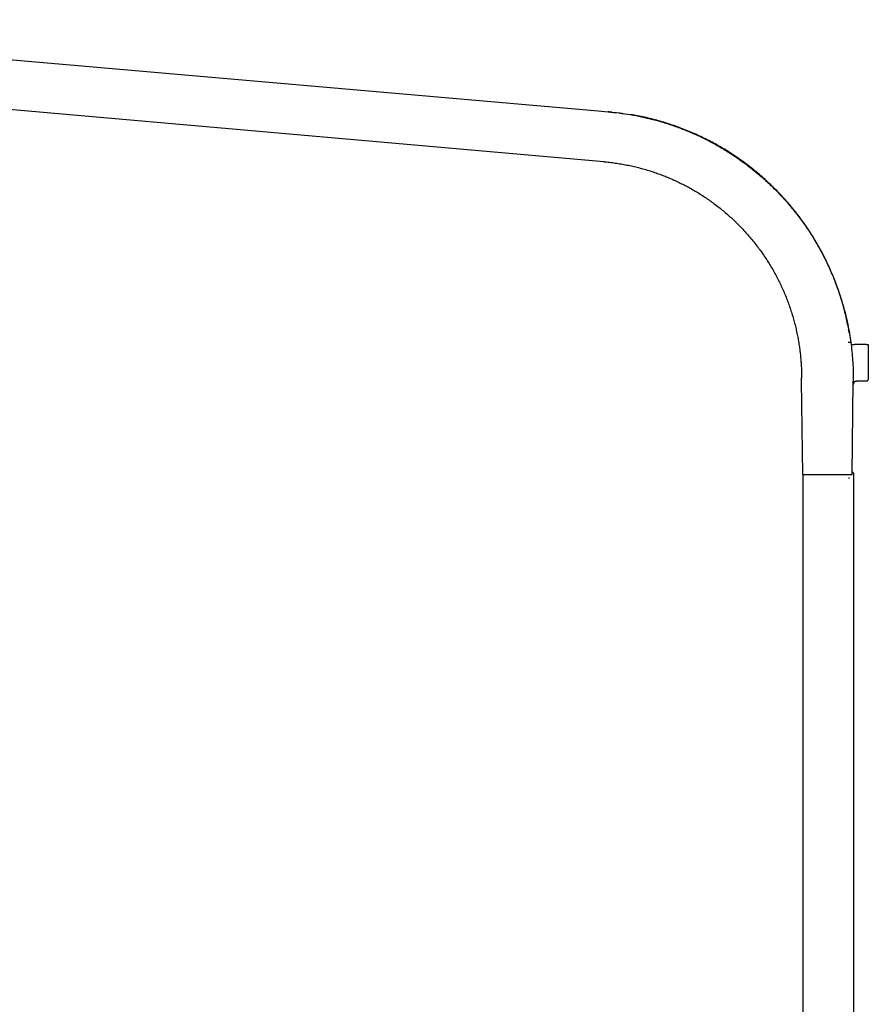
# Model space of a CAD drawing. Header units: millimetres. Extents: x 8 to 1937, y 12 to 2736.
# Tile 83 of 135: x 284 to 538, y 2439 to 2734. Entities that reach past the tile are written whole.
import ezdxf

# ---------------------------------------------------------------- set-up
doc = ezdxf.new("R2010")
doc.units = ezdxf.units.MM

msp = doc.modelspace()

# ---------------------------------------------------------------- linework, layer by layer
at = {"color": 7, "linetype": 'Continuous', "lineweight": 30}
for p, q in [((144.58, 2734.18), (457.08, 2706.84)), ((458.76, 2691.63), (167.88, 2717.08)), ((457.08, 2706.84), (460.07, 2706.57)), ((460.37, 2706.55), (460.1, 2706.57)), ((461.22, 2706.45), (460.37, 2706.55)), ((460.37, 2706.55), (460.58, 2706.53)), ((461.29, 2706.47), (463.46, 2706.28)), ((532.83, 2637.48), (532.03, 2637.48)), ((532.89, 2637.21), (532.93, 2636.88)), ((537.6, 2636.88), (533.94, 2636.88)), ((537.6, 2636.88), (538.1, 2636.88)), ((538.1, 2636.88), (538.1, 2626.38)), ((518.1, 2625.88), (518.1, 2626.88)), ((518.44, 2597.88), (518.1, 2625.88)), ((533.26, 2597.88), (533.6, 2625.88)), ((533.6, 2626.88), (533.6, 2625.88)), ((534.54, 2625.88), (534.59, 2625.88)), ((534.59, 2625.88), (534.59, 2625.88)), ((537.6, 2625.88), (534.59, 2625.88)), ((518.61, 1642.2), (518.61, 2597.88)), ((521.35, 2597.88), (531.66, 2597.88)), ((532.2, 2596.88), (532.5, 2596.88)), ((533.27, 2598.58), (533.31, 2598.58)), ((533.61, 2598.28), (533.61, 1642.2))]:
    msp.add_line(p, q, dxfattribs=at)
at = {"color": 7, "linetype": 'Continuous', "lineweight": 30, "flags": 128}
msp.add_lwpolyline([(533.61, 2598.28), (533.61, 2598.28)], dxfattribs=at)
at = {"color": 7, "linetype": 'Continuous', "lineweight": 30}
for centre, radius, start, end in [((463.45, 2706.13), 0.15, 29.393, 85), ((534.59, 2624.88), 1, 90, 179.3), ((537.6, 2626.38), 0.5, 270, 0), ((533.31, 2598.28), 0.3, 0, 90)]:
    msp.add_arc(centre, radius, start, end, dxfattribs=at)
for points, knots in [([(460.07, 2706.57), (461.18, 2706.47), (463.41, 2706.25), (466.76, 2705.75), (470.14, 2705.11), (473.53, 2704.31), (476.93, 2703.35), (480.32, 2702.22), (483.7, 2700.93), (487.05, 2699.48), (490.36, 2697.85), (493.62, 2696.07), (496.81, 2694.11), (499.93, 2692), (502.96, 2689.73), (505.89, 2687.31), (508.71, 2684.75), (511.41, 2682.05), (513.98, 2679.23), (516.41, 2676.28), (518.69, 2673.23), (520.83, 2670.09), (522.8, 2666.86), (524.61, 2663.56), (526.25, 2660.19), (527.73, 2656.78), (529.04, 2653.33), (530.17, 2649.86), (531.15, 2646.38), (531.67, 2644.04), (531.92, 2642.88)], [0, 0, 0, 0, 0.032415, 0.065333, 0.098737, 0.132606, 0.166917, 0.201645, 0.236761, 0.272237, 0.308041, 0.344142, 0.380504, 0.417089, 0.453861, 0.490778, 0.5278, 0.564885, 0.601991, 0.639076, 0.676099, 0.713019, 0.749794, 0.786385, 0.822753, 0.858862, 0.894674, 0.930156, 0.965274, 1, 1, 1, 1]), ([(460.58, 2706.53), (460.66, 2706.52), (460.8, 2706.51), (460.93, 2706.5), (460.99, 2706.49)], [0, 0, 0, 0, 0.576331, 1, 1, 1, 1]), ([(463.57, 2706.22), (463.59, 2706.21), (463.65, 2706.21), (463.73, 2706.2), (463.82, 2706.18), (463.91, 2706.17), (464.02, 2706.16), (464.15, 2706.14), (464.29, 2706.12), (464.4, 2706.11), (464.49, 2706.1), (464.54, 2706.09), (464.57, 2706.09), (464.57, 2706.09), (464.57, 2706.09)], [0, 0, 0, 0, 0.03708, 0.087752, 0.137964, 0.187725, 0.237047, 0.351605, 0.463905, 0.588929, 0.711377, 0.831419, 0.949222, 1, 1, 1, 1]), ([(532.12, 2641.89), (531.83, 2643.31), (531.25, 2646.13), (530.09, 2650.29), (528.72, 2654.38), (527.14, 2658.38), (525.33, 2662.3), (523.31, 2666.14), (521.08, 2669.87), (518.66, 2673.47), (516.05, 2676.92), (513.25, 2680.22), (510.27, 2683.37), (507.12, 2686.37), (503.82, 2689.18), (500.39, 2691.8), (496.83, 2694.23), (493.15, 2696.46), (489.33, 2698.48), (485.4, 2700.31), (481.38, 2701.92), (477.29, 2703.32), (473.14, 2704.47), (469.66, 2705.27), (467.56, 2705.6), (466.86, 2705.71)], [0, 0, 0, 0, 0.044638, 0.089017, 0.133267, 0.177519, 0.221903, 0.26655, 0.311375, 0.355942, 0.400382, 0.444829, 0.489416, 0.534274, 0.578908, 0.623285, 0.667536, 0.711792, 0.756185, 0.800845, 0.845489, 0.889871, 0.934121, 0.978372, 1, 1, 1, 1]), ([(458.76, 2691.63), (459.34, 2691.58), (460.5, 2691.47), (462.24, 2691.24), (463.99, 2690.97), (465.75, 2690.64), (467.5, 2690.27), (469.25, 2689.85), (470.99, 2689.38), (472.72, 2688.85), (474.4, 2688.3), (476.01, 2687.72), (477.55, 2687.11), (479.08, 2686.47), (480.61, 2685.78), (482.12, 2685.05), (483.62, 2684.27), (485.11, 2683.46), (486.58, 2682.6), (488.04, 2681.7), (489.47, 2680.76), (490.89, 2679.77), (492.28, 2678.75), (493.65, 2677.69), (494.99, 2676.59), (496.3, 2675.45), (497.61, 2674.26), (498.9, 2673.01), (500.18, 2671.7), (501.42, 2670.36), (502.62, 2668.99), (503.79, 2667.58), (504.89, 2666.17), (505.94, 2664.74), (506.93, 2663.32), (507.88, 2661.87), (508.8, 2660.4), (509.66, 2658.91), (510.49, 2657.41), (511.28, 2655.88), (512.03, 2654.32), (512.75, 2652.72), (513.43, 2651.09), (514.07, 2649.44), (514.65, 2647.79), (515.19, 2646.13), (515.68, 2644.46), (516.13, 2642.8), (516.52, 2641.13), (516.87, 2639.47), (517.18, 2637.81), (517.44, 2636.16), (517.65, 2634.54), (517.82, 2632.96), (517.95, 2631.43), (518.03, 2629.9), (518.09, 2628.39), (518.1, 2627.38), (518.1, 2626.88)], [0, 0, 0, 0, 0.018006, 0.036194, 0.054559, 0.073098, 0.091805, 0.110337, 0.129022, 0.147854, 0.166828, 0.183884, 0.201044, 0.218303, 0.235656, 0.253098, 0.270625, 0.288229, 0.305907, 0.323653, 0.34146, 0.359323, 0.377235, 0.395192, 0.413185, 0.431209, 0.449259, 0.468187, 0.487127, 0.506073, 0.525016, 0.543949, 0.562865, 0.580899, 0.598903, 0.616872, 0.634799, 0.652679, 0.670505, 0.688272, 0.705972, 0.72444, 0.742822, 0.761114, 0.779308, 0.797401, 0.815384, 0.833255, 0.851006, 0.868634, 0.886134, 0.903501, 0.92073, 0.936847, 0.952835, 0.968691, 0.984414, 1, 1, 1, 1]), ([(531.92, 2642.88), (532.1, 2641.98), (532.46, 2640.18), (532.87, 2637.48), (533.19, 2634.8), (533.42, 2632.14), (533.56, 2629.5), (533.59, 2627.75), (533.6, 2626.88)], [0, 0, 0, 0, 0.171157, 0.340607, 0.508278, 0.674107, 0.838032, 1, 1, 1, 1]), ([(532.39, 2640.36), (532.36, 2640.53), (532.3, 2640.9), (532.24, 2641.27), (532.2, 2641.47)], [0, 0, 0, 0, 0.458425, 1, 1, 1, 1]), ([(532.93, 2636.88), (532.94, 2636.88), (532.94, 2636.88), (533, 2636.88), (533.1, 2636.88), (533.22, 2636.88), (533.38, 2636.88), (533.55, 2636.88), (533.74, 2636.88), (533.88, 2636.88), (533.94, 2636.88)], [0, 0, 0, 0, 0.1248503, 0.2497213, 0.3745838, 0.4995653, 0.6243221, 0.749451, 0.8746715, 1, 1, 1, 1]), ([(534.37, 2625.85), (534.38, 2625.85), (534.45, 2625.88), (534.52, 2625.88), (534.59, 2625.88)], [0, 0, 0, 0, 0.105104, 1, 1, 1, 1]), ([(518.44, 2597.88), (518.44, 2597.88), (518.45, 2597.88), (518.52, 2597.88), (518.62, 2597.88), (518.76, 2597.88), (518.94, 2597.88), (519.17, 2597.88), (519.44, 2597.88), (519.76, 2597.88), (520.13, 2597.88), (520.52, 2597.88), (520.92, 2597.88), (521.21, 2597.88), (521.35, 2597.88)], [0, 0, 0, 0, 0.076398, 0.154732, 0.234575, 0.315522, 0.397219, 0.47941, 0.561769, 0.651899, 0.741259, 0.82942, 0.915855, 1, 1, 1, 1]), ([(531.66, 2597.88), (531.72, 2597.88), (531.85, 2597.88), (532.05, 2597.88), (532.26, 2597.88), (532.47, 2597.88), (532.68, 2597.88), (532.86, 2597.88), (533.01, 2597.88), (533.12, 2597.88), (533.2, 2597.88), (533.25, 2597.88), (533.25, 2597.88), (533.26, 2597.88)], [0, 0, 0, 0, 0.082533, 0.17221, 0.266726, 0.364215, 0.463811, 0.564804, 0.658218, 0.749696, 0.838303, 0.922386, 1, 1, 1, 1])]:
    msp.add_open_spline(points, degree=3, knots=knots, dxfattribs=at)

doc.saveas('drawing.dxf')
